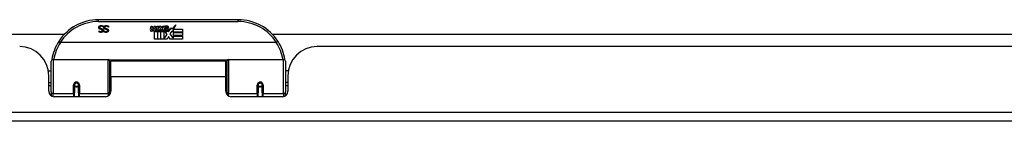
# Model space of a CAD drawing. Header units: inches. Extents: x 20 to 683, y 61 to 320.
# Tile 33 of 256: x 116.11 to 126.66, y 61.18 to 62.27. Entities that reach past the tile are written whole.
import ezdxf

# ---------------------------------------------------------------- set-up
doc = ezdxf.new("R2010")
doc.units = ezdxf.units.IN
doc.header["$MEASUREMENT"] = 0
doc.layers.add('Visible Edges(ANSI)', color=7, linetype='Continuous', lineweight=25)
doc.layers.add('Visible Tangent Edges(ANSI)', color=7, linetype='Continuous', lineweight=25)

msp = doc.modelspace()

# ---------------------------------------------------------------- linework, layer by layer
at = {"layer": 'Visible Edges(ANSI)'}
for p, q in [((118.447, 62.273), (116.951, 62.273)), ((116.957, 62.153), (116.957, 62.153)), ((116.957, 62.142), (116.957, 62.153)), ((117.002, 62.193), (117.001, 62.193)), ((117.002, 62.205), (117.002, 62.193)), ((117.011, 62.153), (117.012, 62.153)), ((117.011, 62.142), (117.011, 62.153)), ((117.056, 62.205), (117.056, 62.193)), ((117.056, 62.193), (117.056, 62.193)), ((117.506, 62.17), (117.513, 62.204)), ((117.513, 62.204), (117.526, 62.204)), ((117.526, 62.204), (117.52, 62.17)), ((117.542, 62.182), (117.546, 62.204)), ((117.546, 62.204), (117.56, 62.204)), ((117.552, 62.066), (117.552, 62.146)), ((117.56, 62.204), (117.554, 62.17)), ((117.569, 62.153), (117.569, 62.147)), ((117.569, 62.147), (117.581, 62.147)), ((117.573, 62.159), (117.57, 62.159)), ((117.573, 62.15), (117.573, 62.159)), ((117.584, 62.15), (117.573, 62.15)), ((117.576, 62.182), (117.58, 62.204)), ((117.58, 62.204), (117.594, 62.204)), ((117.581, 62.147), (117.581, 62.066)), ((117.594, 62.204), (117.584, 62.15)), ((117.585, 62.147), (117.608, 62.147)), ((117.585, 62.066), (117.585, 62.147)), ((117.59, 62.15), (117.614, 62.176)), ((117.606, 62.15), (117.59, 62.15)), ((117.6, 62.204), (117.617, 62.204)), ((117.614, 62.176), (117.6, 62.204)), ((117.619, 62.168), (117.606, 62.15)), ((117.608, 62.147), (117.615, 62.157)), ((117.615, 62.157), (117.615, 62.066)), ((117.617, 62.204), (117.624, 62.185)), ((117.621, 62.168), (117.619, 62.168)), ((117.619, 62.165), (117.627, 62.147)), ((117.619, 62.066), (117.619, 62.165)), ((117.629, 62.15), (117.621, 62.168)), ((117.624, 62.185), (117.627, 62.185)), ((117.627, 62.185), (117.64, 62.204)), ((117.627, 62.147), (117.649, 62.147)), ((117.645, 62.15), (117.629, 62.15)), ((117.656, 62.204), (117.632, 62.177)), ((117.632, 62.177), (117.645, 62.15)), ((117.64, 62.204), (117.656, 62.204)), ((117.649, 62.147), (117.649, 62.067)), ((117.655, 62.181), (117.692, 62.181)), ((117.662, 62.193), (117.662, 62.202)), ((117.686, 62.116), (117.665, 62.146)), ((117.69, 62.172), (117.666, 62.172)), ((117.695, 62.154), (117.702, 62.143)), ((117.702, 62.143), (117.734, 62.187)), ((117.736, 62.149), (117.716, 62.12)), ((117.734, 62.187), (117.736, 62.173)), ((117.736, 62.173), (117.779, 62.219)), ((117.738, 62.138), (117.736, 62.149)), ((117.753, 62.168), (117.738, 62.138)), ((117.753, 62.139), (117.753, 62.168)), ((117.779, 62.219), (117.755, 62.171)), ((117.755, 62.171), (117.852, 62.171)), ((117.852, 62.171), (117.852, 62.139)), ((97.711, 62.118), (116.585, 62.118)), ((117.581, 62.066), (117.552, 62.066)), ((117.615, 62.066), (117.585, 62.066)), ((117.686, 62.066), (117.619, 62.066)), ((117.649, 62.067), (117.686, 62.116)), ((117.7, 62.092), (117.686, 62.066)), ((117.718, 62.066), (117.7, 62.092)), ((117.716, 62.12), (117.753, 62.067)), ((117.852, 62.066), (117.718, 62.066)), ((117.852, 62.139), (117.753, 62.139)), ((117.753, 62.135), (117.852, 62.135)), ((117.753, 62.102), (117.753, 62.135)), ((117.852, 62.102), (117.753, 62.102)), ((117.753, 62.098), (117.852, 62.098)), ((117.753, 62.067), (117.753, 62.098)), ((117.852, 62.135), (117.852, 62.102)), ((117.852, 62.098), (117.852, 62.066)), ((118.812, 62.118), (127.865, 62.118)), ((118.856, 62.027), (116.542, 62.027)), ((137.207, 61.984), (119.292, 61.984)), ((116.444, 61.499), (116.444, 61.828)), ((116.464, 61.848), (117.053, 61.848)), ((117.069, 61.832), (117.069, 61.495)), ((117.083, 61.661), (117.083, 61.829)), ((118.314, 61.829), (117.083, 61.829)), ((118.314, 61.661), (118.314, 61.829)), ((118.329, 61.495), (118.329, 61.832)), ((118.345, 61.848), (118.934, 61.848)), ((118.954, 61.828), (118.954, 61.499)), ((116.413, 61.724), (116.444, 61.724)), ((117.069, 61.756), (117.083, 61.756)), ((118.329, 61.756), (118.314, 61.756)), ((118.984, 61.724), (118.954, 61.724)), ((116.418, 61.506), (116.418, 61.672)), ((117.083, 61.661), (117.083, 61.506)), ((118.314, 61.506), (118.314, 61.661)), ((118.98, 61.672), (118.98, 61.506)), ((116.418, 61.598), (116.444, 61.598)), ((116.444, 61.564), (116.418, 61.564)), ((116.693, 61.58), (116.695, 61.58)), ((116.693, 61.576), (116.693, 61.489)), ((116.695, 61.574), (116.693, 61.574)), ((116.695, 61.58), (116.695, 61.576)), ((116.699, 61.564), (116.696, 61.564)), ((116.733, 61.564), (116.73, 61.564)), ((116.734, 61.572), (116.736, 61.571)), ((116.736, 61.489), (116.736, 61.576)), ((117.069, 61.565), (117.083, 61.565)), ((118.329, 61.565), (118.314, 61.565)), ((118.661, 61.576), (118.661, 61.489)), ((118.664, 61.572), (118.661, 61.571)), ((118.667, 61.564), (118.665, 61.564)), ((118.701, 61.564), (118.699, 61.564)), ((118.704, 61.58), (118.702, 61.58)), ((118.703, 61.576), (118.703, 61.58)), ((118.703, 61.574), (118.705, 61.574)), ((118.705, 61.489), (118.705, 61.576)), ((118.98, 61.598), (118.954, 61.598)), ((118.98, 61.564), (118.954, 61.564)), ((116.444, 61.499), (116.444, 61.457)), ((117.024, 61.447), (116.477, 61.447)), ((116.693, 61.447), (116.693, 61.489)), ((116.736, 61.489), (116.736, 61.447)), ((117.069, 61.467), (117.069, 61.495)), ((118.329, 61.495), (118.329, 61.467)), ((118.921, 61.447), (118.373, 61.447)), ((118.661, 61.447), (118.661, 61.489)), ((118.705, 61.489), (118.705, 61.447)), ((118.954, 61.457), (118.954, 61.499)), ((164.052, 61.184), (92.447, 61.184))]:
    msp.add_line(p, q, dxfattribs=at)
at = {"layer": 'Visible Edges(ANSI)', "flags": 128}
for points in [[(116.954, 62.189), (116.954, 62.19), (116.954, 62.19), (116.954, 62.191), (116.954, 62.192), (116.954, 62.192), (116.954, 62.193), (116.954, 62.194), (116.955, 62.195), (116.955, 62.195), (116.955, 62.196), (116.955, 62.197), (116.955, 62.197), (116.956, 62.198), (116.956, 62.199), (116.956, 62.199), (116.957, 62.2), (116.957, 62.2), (116.958, 62.201), (116.958, 62.202), (116.958, 62.202), (116.959, 62.203), (116.959, 62.203), (116.96, 62.204), (116.96, 62.204)], [(116.968, 62.171), (116.967, 62.172), (116.966, 62.172), (116.964, 62.172), (116.963, 62.173), (116.962, 62.173), (116.962, 62.174), (116.961, 62.175), (116.96, 62.175), (116.959, 62.176), (116.958, 62.176), (116.958, 62.177), (116.957, 62.178), (116.957, 62.179), (116.956, 62.179), (116.956, 62.18), (116.955, 62.181), (116.955, 62.182), (116.955, 62.183), (116.954, 62.184), (116.954, 62.185), (116.954, 62.186), (116.954, 62.187), (116.954, 62.188), (116.954, 62.189)], [(116.957, 62.153), (116.958, 62.152), (116.958, 62.152), (116.959, 62.151), (116.96, 62.151), (116.96, 62.151), (116.961, 62.15), (116.962, 62.15), (116.963, 62.149), (116.963, 62.149), (116.964, 62.148), (116.965, 62.148), (116.966, 62.148), (116.967, 62.147), (116.968, 62.147), (116.969, 62.147), (116.97, 62.146), (116.97, 62.146), (116.971, 62.146), (116.972, 62.146), (116.973, 62.146), (116.974, 62.145), (116.975, 62.145), (116.976, 62.145), (116.977, 62.145)], [(116.96, 62.204), (116.961, 62.205), (116.961, 62.205), (116.962, 62.206), (116.963, 62.206), (116.963, 62.206), (116.964, 62.207), (116.965, 62.207), (116.965, 62.208), (116.966, 62.208), (116.967, 62.208), (116.967, 62.209), (116.968, 62.209), (116.969, 62.209), (116.969, 62.209), (116.97, 62.21), (116.971, 62.21), (116.972, 62.21), (116.973, 62.21), (116.974, 62.21), (116.975, 62.21), (116.976, 62.21), (116.977, 62.21), (116.978, 62.211), (116.979, 62.211)], [(116.979, 62.202), (116.978, 62.202), (116.977, 62.202), (116.976, 62.202), (116.975, 62.202), (116.974, 62.202), (116.973, 62.202), (116.972, 62.201), (116.971, 62.201), (116.97, 62.201), (116.969, 62.2), (116.968, 62.2), (116.968, 62.199), (116.967, 62.199), (116.966, 62.198), (116.966, 62.197), (116.965, 62.197), (116.965, 62.196), (116.965, 62.195), (116.964, 62.195), (116.964, 62.194), (116.964, 62.193), (116.964, 62.192), (116.964, 62.191), (116.964, 62.191)], [(116.964, 62.191), (116.964, 62.19), (116.964, 62.189), (116.964, 62.189), (116.964, 62.188), (116.964, 62.187), (116.964, 62.187), (116.964, 62.186), (116.965, 62.186), (116.965, 62.185), (116.965, 62.185), (116.965, 62.184), (116.966, 62.184), (116.966, 62.183), (116.966, 62.183), (116.967, 62.182), (116.967, 62.182), (116.968, 62.182), (116.968, 62.181), (116.969, 62.181), (116.97, 62.181), (116.97, 62.18), (116.971, 62.18), (116.972, 62.18), (116.972, 62.18)], [(116.982, 62.167), (116.982, 62.168), (116.981, 62.168), (116.981, 62.168), (116.98, 62.168), (116.98, 62.168), (116.979, 62.168), (116.978, 62.168), (116.978, 62.169), (116.977, 62.169), (116.976, 62.169), (116.976, 62.169), (116.975, 62.169), (116.974, 62.169), (116.974, 62.17), (116.973, 62.17), (116.972, 62.17), (116.972, 62.17), (116.971, 62.17), (116.971, 62.17), (116.97, 62.171), (116.969, 62.171), (116.969, 62.171), (116.968, 62.171), (116.968, 62.171)], [(116.972, 62.18), (116.973, 62.18), (116.973, 62.179), (116.974, 62.179), (116.974, 62.179), (116.975, 62.179), (116.975, 62.179), (116.976, 62.179), (116.976, 62.179), (116.977, 62.178), (116.977, 62.178), (116.978, 62.178), (116.978, 62.178), (116.979, 62.178), (116.979, 62.178), (116.98, 62.178), (116.98, 62.178), (116.981, 62.178), (116.981, 62.177), (116.982, 62.177), (116.983, 62.177), (116.983, 62.177), (116.984, 62.177), (116.984, 62.177), (116.985, 62.176)], [(116.977, 62.145), (116.978, 62.145), (116.979, 62.145), (116.98, 62.145), (116.981, 62.146), (116.982, 62.146), (116.983, 62.146), (116.984, 62.146), (116.985, 62.147), (116.985, 62.147), (116.986, 62.147), (116.987, 62.148), (116.988, 62.148), (116.988, 62.149), (116.989, 62.149), (116.989, 62.15), (116.99, 62.151), (116.99, 62.151), (116.991, 62.152), (116.991, 62.153), (116.991, 62.153), (116.991, 62.154), (116.992, 62.155), (116.992, 62.156), (116.992, 62.156)], [(117.001, 62.157), (117.001, 62.156), (117.001, 62.155), (117.001, 62.153), (117.001, 62.152), (117, 62.151), (117, 62.149), (116.999, 62.148), (116.998, 62.147), (116.998, 62.146), (116.997, 62.145), (116.996, 62.144), (116.995, 62.143), (116.994, 62.142), (116.992, 62.141), (116.991, 62.14), (116.99, 62.14), (116.989, 62.139), (116.987, 62.139), (116.986, 62.138), (116.984, 62.138), (116.983, 62.137), (116.981, 62.137), (116.979, 62.137), (116.978, 62.137)], [(116.979, 62.211), (116.98, 62.211), (116.981, 62.21), (116.982, 62.21), (116.984, 62.21), (116.985, 62.21), (116.986, 62.21), (116.987, 62.21), (116.988, 62.21), (116.989, 62.21), (116.99, 62.209), (116.991, 62.209), (116.992, 62.209), (116.993, 62.209), (116.994, 62.208), (116.994, 62.208), (116.995, 62.208), (116.996, 62.207), (116.997, 62.207), (116.998, 62.207), (116.999, 62.206), (117, 62.206), (117, 62.206), (117.001, 62.205), (117.002, 62.205)], [(117.001, 62.193), (117.001, 62.194), (117, 62.195), (116.999, 62.195), (116.998, 62.196), (116.997, 62.196), (116.996, 62.197), (116.995, 62.198), (116.995, 62.198), (116.994, 62.199), (116.993, 62.199), (116.992, 62.2), (116.991, 62.2), (116.99, 62.2), (116.989, 62.201), (116.988, 62.201), (116.987, 62.201), (116.986, 62.202), (116.985, 62.202), (116.984, 62.202), (116.983, 62.202), (116.982, 62.202), (116.981, 62.202), (116.98, 62.202), (116.979, 62.202)], [(116.992, 62.156), (116.992, 62.157), (116.992, 62.158), (116.991, 62.159), (116.991, 62.159), (116.991, 62.16), (116.991, 62.16), (116.991, 62.161), (116.991, 62.162), (116.99, 62.162), (116.99, 62.163), (116.99, 62.163), (116.989, 62.164), (116.989, 62.164), (116.988, 62.164), (116.988, 62.165), (116.987, 62.165), (116.987, 62.166), (116.986, 62.166), (116.986, 62.166), (116.985, 62.166), (116.985, 62.167), (116.984, 62.167), (116.983, 62.167), (116.982, 62.167)], [(116.985, 62.176), (116.986, 62.176), (116.986, 62.176), (116.987, 62.176), (116.988, 62.176), (116.988, 62.176), (116.989, 62.175), (116.989, 62.175), (116.99, 62.175), (116.99, 62.175), (116.991, 62.174), (116.991, 62.174), (116.992, 62.174), (116.992, 62.174), (116.993, 62.174), (116.993, 62.173), (116.994, 62.173), (116.994, 62.173), (116.994, 62.172), (116.995, 62.172), (116.995, 62.172), (116.996, 62.171), (116.996, 62.171), (116.996, 62.171), (116.997, 62.17)], [(116.997, 62.17), (116.997, 62.17), (116.998, 62.169), (116.998, 62.169), (116.998, 62.169), (116.999, 62.168), (116.999, 62.168), (116.999, 62.167), (116.999, 62.167), (117, 62.166), (117, 62.166), (117, 62.165), (117, 62.165), (117, 62.164), (117.001, 62.164), (117.001, 62.163), (117.001, 62.162), (117.001, 62.162), (117.001, 62.161), (117.001, 62.161), (117.001, 62.16), (117.001, 62.159), (117.001, 62.159), (117.001, 62.158), (117.001, 62.157)], [(117.008, 62.189), (117.008, 62.19), (117.008, 62.19), (117.008, 62.191), (117.008, 62.192), (117.008, 62.192), (117.008, 62.193), (117.009, 62.194), (117.009, 62.195), (117.009, 62.195), (117.009, 62.196), (117.009, 62.197), (117.01, 62.197), (117.01, 62.198), (117.01, 62.199), (117.011, 62.199), (117.011, 62.2), (117.011, 62.2), (117.012, 62.201), (117.012, 62.202), (117.013, 62.202), (117.013, 62.203), (117.014, 62.203), (117.014, 62.204), (117.015, 62.204)], [(117.022, 62.171), (117.021, 62.172), (117.02, 62.172), (117.019, 62.172), (117.018, 62.173), (117.017, 62.173), (117.016, 62.174), (117.015, 62.175), (117.014, 62.175), (117.013, 62.176), (117.013, 62.176), (117.012, 62.177), (117.011, 62.178), (117.011, 62.179), (117.01, 62.179), (117.01, 62.18), (117.01, 62.181), (117.009, 62.182), (117.009, 62.183), (117.009, 62.184), (117.008, 62.185), (117.008, 62.186), (117.008, 62.187), (117.008, 62.188), (117.008, 62.189)], [(117.012, 62.153), (117.012, 62.152), (117.013, 62.152), (117.013, 62.151), (117.014, 62.151), (117.015, 62.151), (117.015, 62.15), (117.016, 62.15), (117.017, 62.149), (117.018, 62.149), (117.018, 62.148), (117.019, 62.148), (117.02, 62.148), (117.021, 62.147), (117.022, 62.147), (117.023, 62.147), (117.024, 62.146), (117.025, 62.146), (117.026, 62.146), (117.027, 62.146), (117.027, 62.146), (117.028, 62.145), (117.029, 62.145), (117.03, 62.145), (117.031, 62.145)], [(117.015, 62.204), (117.015, 62.205), (117.016, 62.205), (117.016, 62.206), (117.017, 62.206), (117.017, 62.206), (117.018, 62.207), (117.019, 62.207), (117.019, 62.208), (117.02, 62.208), (117.021, 62.208), (117.021, 62.209), (117.022, 62.209), (117.023, 62.209), (117.024, 62.209), (117.024, 62.21), (117.025, 62.21), (117.026, 62.21), (117.027, 62.21), (117.028, 62.21), (117.029, 62.21), (117.03, 62.21), (117.031, 62.21), (117.032, 62.211), (117.033, 62.211)], [(117.034, 62.202), (117.032, 62.202), (117.031, 62.202), (117.03, 62.202), (117.029, 62.202), (117.028, 62.202), (117.027, 62.202), (117.026, 62.201), (117.025, 62.201), (117.024, 62.201), (117.023, 62.2), (117.023, 62.2), (117.022, 62.199), (117.021, 62.199), (117.021, 62.198), (117.02, 62.197), (117.02, 62.197), (117.019, 62.196), (117.019, 62.195), (117.019, 62.195), (117.018, 62.194), (117.018, 62.193), (117.018, 62.192), (117.018, 62.191), (117.018, 62.191)], [(117.018, 62.191), (117.018, 62.19), (117.018, 62.189), (117.018, 62.189), (117.018, 62.188), (117.018, 62.187), (117.018, 62.187), (117.019, 62.186), (117.019, 62.186), (117.019, 62.185), (117.019, 62.185), (117.02, 62.184), (117.02, 62.184), (117.02, 62.183), (117.021, 62.183), (117.021, 62.182), (117.022, 62.182), (117.022, 62.182), (117.023, 62.181), (117.023, 62.181), (117.024, 62.181), (117.025, 62.18), (117.025, 62.18), (117.026, 62.18), (117.027, 62.18)], [(117.037, 62.167), (117.036, 62.168), (117.036, 62.168), (117.035, 62.168), (117.035, 62.168), (117.034, 62.168), (117.033, 62.168), (117.033, 62.168), (117.032, 62.169), (117.031, 62.169), (117.031, 62.169), (117.03, 62.169), (117.029, 62.169), (117.029, 62.169), (117.028, 62.17), (117.027, 62.17), (117.027, 62.17), (117.026, 62.17), (117.025, 62.17), (117.025, 62.17), (117.024, 62.171), (117.024, 62.171), (117.023, 62.171), (117.023, 62.171), (117.022, 62.171)], [(117.027, 62.18), (117.027, 62.18), (117.028, 62.179), (117.028, 62.179), (117.029, 62.179), (117.029, 62.179), (117.03, 62.179), (117.03, 62.179), (117.031, 62.179), (117.031, 62.178), (117.032, 62.178), (117.032, 62.178), (117.033, 62.178), (117.033, 62.178), (117.034, 62.178), (117.034, 62.178), (117.035, 62.178), (117.035, 62.178), (117.036, 62.177), (117.036, 62.177), (117.037, 62.177), (117.037, 62.177), (117.038, 62.177), (117.039, 62.177), (117.039, 62.176)], [(117.031, 62.145), (117.032, 62.145), (117.033, 62.145), (117.034, 62.145), (117.035, 62.146), (117.036, 62.146), (117.037, 62.146), (117.038, 62.146), (117.039, 62.147), (117.04, 62.147), (117.04, 62.147), (117.041, 62.148), (117.042, 62.148), (117.043, 62.149), (117.043, 62.149), (117.044, 62.15), (117.044, 62.151), (117.045, 62.151), (117.045, 62.152), (117.045, 62.153), (117.045, 62.153), (117.046, 62.154), (117.046, 62.155), (117.046, 62.156), (117.046, 62.156)], [(117.056, 62.157), (117.056, 62.156), (117.056, 62.155), (117.055, 62.153), (117.055, 62.152), (117.055, 62.151), (117.054, 62.149), (117.053, 62.148), (117.053, 62.147), (117.052, 62.146), (117.051, 62.145), (117.05, 62.144), (117.049, 62.143), (117.048, 62.142), (117.047, 62.141), (117.045, 62.14), (117.044, 62.14), (117.043, 62.139), (117.041, 62.139), (117.04, 62.138), (117.038, 62.138), (117.037, 62.137), (117.035, 62.137), (117.034, 62.137), (117.032, 62.137)], [(117.033, 62.211), (117.034, 62.211), (117.035, 62.21), (117.037, 62.21), (117.038, 62.21), (117.039, 62.21), (117.04, 62.21), (117.041, 62.21), (117.042, 62.21), (117.043, 62.21), (117.044, 62.209), (117.045, 62.209), (117.046, 62.209), (117.047, 62.209), (117.048, 62.208), (117.049, 62.208), (117.05, 62.208), (117.05, 62.207), (117.051, 62.207), (117.052, 62.207), (117.053, 62.206), (117.054, 62.206), (117.055, 62.206), (117.055, 62.205), (117.056, 62.205)], [(117.056, 62.193), (117.055, 62.194), (117.054, 62.195), (117.053, 62.195), (117.052, 62.196), (117.051, 62.196), (117.051, 62.197), (117.05, 62.198), (117.049, 62.198), (117.048, 62.199), (117.047, 62.199), (117.046, 62.2), (117.045, 62.2), (117.044, 62.2), (117.043, 62.201), (117.042, 62.201), (117.041, 62.201), (117.04, 62.202), (117.039, 62.202), (117.038, 62.202), (117.037, 62.202), (117.036, 62.202), (117.036, 62.202), (117.035, 62.202), (117.034, 62.202)], [(117.046, 62.156), (117.046, 62.157), (117.046, 62.158), (117.046, 62.159), (117.046, 62.159), (117.046, 62.16), (117.045, 62.16), (117.045, 62.161), (117.045, 62.162), (117.045, 62.162), (117.044, 62.163), (117.044, 62.163), (117.044, 62.164), (117.043, 62.164), (117.043, 62.164), (117.042, 62.165), (117.042, 62.165), (117.041, 62.166), (117.041, 62.166), (117.04, 62.166), (117.039, 62.166), (117.039, 62.167), (117.038, 62.167), (117.037, 62.167), (117.037, 62.167)], [(117.039, 62.176), (117.04, 62.176), (117.041, 62.176), (117.041, 62.176), (117.042, 62.176), (117.042, 62.176), (117.043, 62.175), (117.043, 62.175), (117.044, 62.175), (117.045, 62.175), (117.045, 62.174), (117.046, 62.174), (117.046, 62.174), (117.046, 62.174), (117.047, 62.174), (117.047, 62.173), (117.048, 62.173), (117.048, 62.173), (117.049, 62.172), (117.049, 62.172), (117.05, 62.172), (117.05, 62.171), (117.05, 62.171), (117.051, 62.171), (117.051, 62.17)], [(117.051, 62.17), (117.052, 62.17), (117.052, 62.169), (117.052, 62.169), (117.052, 62.169), (117.053, 62.168), (117.053, 62.168), (117.053, 62.167), (117.054, 62.167), (117.054, 62.166), (117.054, 62.166), (117.054, 62.165), (117.055, 62.165), (117.055, 62.164), (117.055, 62.164), (117.055, 62.163), (117.055, 62.162), (117.055, 62.162), (117.055, 62.161), (117.056, 62.161), (117.056, 62.16), (117.056, 62.159), (117.056, 62.159), (117.056, 62.158), (117.056, 62.157)], [(116.524, 62.04), (116.524, 62.04), (116.524, 62.04), (116.524, 62.04), (116.525, 62.039), (116.525, 62.039), (116.525, 62.039), (116.526, 62.038), (116.526, 62.038), (116.526, 62.037), (116.527, 62.037), (116.528, 62.037), (116.528, 62.036), (116.529, 62.035), (116.53, 62.035), (116.531, 62.034), (116.532, 62.034), (116.533, 62.033), (116.534, 62.032), (116.535, 62.032), (116.536, 62.031), (116.537, 62.03), (116.538, 62.029), (116.539, 62.029), (116.54, 62.028)], [(116.978, 62.137), (116.977, 62.137), (116.976, 62.137), (116.975, 62.137), (116.974, 62.137), (116.973, 62.137), (116.972, 62.137), (116.971, 62.138), (116.97, 62.138), (116.969, 62.138), (116.968, 62.138), (116.967, 62.138), (116.966, 62.138), (116.966, 62.138), (116.965, 62.139), (116.964, 62.139), (116.963, 62.139), (116.962, 62.139), (116.961, 62.14), (116.96, 62.14), (116.96, 62.14), (116.959, 62.141), (116.958, 62.141), (116.957, 62.141), (116.957, 62.142)], [(117.032, 62.137), (117.031, 62.137), (117.03, 62.137), (117.029, 62.137), (117.028, 62.137), (117.027, 62.137), (117.026, 62.137), (117.025, 62.138), (117.024, 62.138), (117.023, 62.138), (117.022, 62.138), (117.022, 62.138), (117.021, 62.138), (117.02, 62.138), (117.019, 62.139), (117.018, 62.139), (117.017, 62.139), (117.016, 62.139), (117.016, 62.14), (117.015, 62.14), (117.014, 62.14), (117.013, 62.141), (117.012, 62.141), (117.012, 62.141), (117.011, 62.142)], [(118.873, 62.04), (118.874, 62.04), (118.873, 62.04), (118.873, 62.04), (118.873, 62.039), (118.873, 62.039), (118.873, 62.039), (118.872, 62.038), (118.872, 62.038), (118.871, 62.037), (118.871, 62.037), (118.87, 62.037), (118.869, 62.036), (118.869, 62.035), (118.868, 62.035), (118.867, 62.034), (118.866, 62.034), (118.865, 62.033), (118.864, 62.032), (118.863, 62.032), (118.862, 62.031), (118.861, 62.03), (118.86, 62.029), (118.859, 62.029), (118.858, 62.028)], [(116.542, 62.027), (116.542, 62.027), (116.542, 62.027), (116.542, 62.027), (116.542, 62.027), (116.542, 62.027), (116.541, 62.027), (116.541, 62.028), (116.541, 62.028), (116.541, 62.028), (116.541, 62.028), (116.541, 62.028), (116.541, 62.028), (116.541, 62.028), (116.541, 62.028), (116.541, 62.028), (116.541, 62.028), (116.54, 62.028), (116.54, 62.028), (116.54, 62.028), (116.54, 62.028), (116.54, 62.028), (116.54, 62.028), (116.54, 62.028), (116.54, 62.028)], [(118.858, 62.028), (118.858, 62.028), (118.858, 62.028), (118.858, 62.028), (118.857, 62.028), (118.857, 62.028), (118.857, 62.028), (118.857, 62.028), (118.857, 62.028), (118.857, 62.028), (118.857, 62.028), (118.857, 62.028), (118.857, 62.028), (118.857, 62.028), (118.857, 62.028), (118.857, 62.028), (118.856, 62.028), (118.856, 62.028), (118.856, 62.027), (118.856, 62.027), (118.856, 62.027), (118.856, 62.027), (118.856, 62.027), (118.856, 62.027), (118.856, 62.027)], [(116.45, 61.847), (116.45, 61.847), (116.45, 61.847), (116.45, 61.847), (116.45, 61.847), (116.45, 61.846), (116.45, 61.846), (116.45, 61.846), (116.45, 61.846), (116.45, 61.846), (116.45, 61.845), (116.45, 61.845), (116.45, 61.845), (116.45, 61.845), (116.45, 61.844), (116.45, 61.844), (116.45, 61.844), (116.45, 61.844), (116.45, 61.844), (116.45, 61.843), (116.45, 61.843), (116.45, 61.843), (116.45, 61.843), (116.45, 61.843), (116.45, 61.842)], [(118.948, 61.842), (118.948, 61.843), (118.948, 61.843), (118.948, 61.843), (118.948, 61.843), (118.948, 61.843), (118.948, 61.844), (118.948, 61.844), (118.948, 61.844), (118.948, 61.844), (118.948, 61.844), (118.948, 61.845), (118.948, 61.845), (118.948, 61.845), (118.948, 61.845), (118.948, 61.846), (118.948, 61.846), (118.947, 61.846), (118.947, 61.846), (118.947, 61.846), (118.947, 61.847), (118.947, 61.847), (118.947, 61.847), (118.947, 61.847), (118.947, 61.847)], [(116.693, 61.576), (116.693, 61.579), (116.694, 61.581), (116.694, 61.584), (116.696, 61.586), (116.697, 61.589), (116.699, 61.591), (116.701, 61.593), (116.703, 61.595), (116.706, 61.596), (116.709, 61.597), (116.712, 61.597), (116.715, 61.598), (116.718, 61.597), (116.72, 61.597), (116.723, 61.596), (116.726, 61.594), (116.728, 61.593), (116.73, 61.591), (116.732, 61.589), (116.734, 61.586), (116.735, 61.584), (116.736, 61.581), (116.736, 61.579), (116.736, 61.576)], [(117.083, 61.528), (117.083, 61.528), (117.083, 61.528), (117.083, 61.528), (117.083, 61.528), (117.083, 61.528), (117.083, 61.528), (117.083, 61.528), (117.083, 61.528), (117.083, 61.528), (117.083, 61.528), (117.083, 61.528), (117.083, 61.528), (117.083, 61.528), (117.083, 61.528), (117.083, 61.528), (117.083, 61.528), (117.083, 61.529), (117.083, 61.529), (117.083, 61.529), (117.083, 61.529), (117.083, 61.529), (117.083, 61.529), (117.083, 61.529), (117.083, 61.529)], [(118.314, 61.529), (118.314, 61.529), (118.314, 61.529), (118.314, 61.529), (118.314, 61.529), (118.314, 61.529), (118.314, 61.529), (118.314, 61.529), (118.315, 61.528), (118.315, 61.528), (118.315, 61.528), (118.315, 61.528), (118.315, 61.528), (118.315, 61.528), (118.315, 61.528), (118.315, 61.528), (118.315, 61.528), (118.315, 61.528), (118.315, 61.528), (118.315, 61.528), (118.315, 61.528), (118.315, 61.528), (118.315, 61.528), (118.315, 61.528), (118.315, 61.528)], [(118.661, 61.576), (118.662, 61.579), (118.662, 61.581), (118.663, 61.584), (118.664, 61.586), (118.666, 61.589), (118.667, 61.591), (118.669, 61.593), (118.672, 61.595), (118.674, 61.596), (118.677, 61.597), (118.68, 61.597), (118.683, 61.598), (118.686, 61.597), (118.689, 61.597), (118.692, 61.596), (118.694, 61.594), (118.697, 61.593), (118.699, 61.591), (118.701, 61.589), (118.702, 61.586), (118.703, 61.584), (118.704, 61.581), (118.705, 61.579), (118.705, 61.576)]]:
    msp.add_lwpolyline(points, dxfattribs=at)
at = {"layer": 'Visible Edges(ANSI)'}
for centre in [(116.715, 61.576), (118.683, 61.576)]:
    msp.add_circle(centre, 0.0197, dxfattribs=at)
for centre, radius, start, end in [((116.951, 61.766), 0.507, 90, 147.3142), ((118.447, 61.766), 0.507, 32.6858, 90), ((117.534, 62.165), 0.0288, 169, 198.4748), ((117.517, 62.159), 0.0105, 198.4748, 269.6788), ((117.517, 62.173), 0.0246, 269.6788, 333.9508), ((117.532, 62.168), 0.0123, 169.9922, 203.5487), ((117.526, 62.165), 0.006, 203.5487, 276.1027), ((117.526, 62.172), 0.0126, 276.1027, 327.6083), ((117.497, 62.189), 0.0465, 328.5584, 350.8257), ((117.568, 62.164), 0.0288, 183.6169, 196.9928), ((117.55, 62.159), 0.0101, 196.9928, 269.4776), ((117.55, 62.172), 0.024, 269.4776, 327.4114), ((117.552, 62.17), 0.024, 268.7952, 316.5849), ((117.566, 62.168), 0.0123, 170, 203.5571), ((117.56, 62.165), 0.006, 203.5571, 276.03), ((117.559, 62.172), 0.0126, 276.03, 327.5992), ((117.531, 62.19), 0.0465, 327.5992, 350), ((117.681, 62.169), 0.0282, 156.1555, 203.8445), ((117.669, 62.164), 0.0152, 203.8445, 265.0802), ((117.68, 62.144), 0.0607, 81.5605, 107.3343), ((117.673, 62.164), 0.0307, 64.6784, 112.5609), ((117.675, 62.167), 0.00955, 151.4547, 231.1652), ((117.673, 62.178), 0.033, 257.079, 313.1785), ((117.673, 62.178), 0.0299, 260.4085, 314.1684), ((117.675, 62.168), 0.0109, 231.1652, 289.3797), ((117.673, 62.174), 0.0168, 289.3797, 352.9975), ((117.682, 62.184), 0.0096, 343.5261, 64.6784), ((117.686, 62.184), 0.0197, 356.5646, 81.5605), ((117.666, 62.186), 0.0398, 314.1684, 356.5646), ((116.951, 61.766), 0.507, 147.3142, 170.7932), ((118.447, 61.766), 0.507, 9.2068, 32.6858), ((116.106, 61.672), 0.312, 0, 90), ((119.292, 61.672), 0.312, 90, 180), ((116.464, 61.828), 0.0197, 90, 180), ((117.053, 61.832), 0.0157, 0, 90), ((118.345, 61.832), 0.0157, 90, 180), ((118.934, 61.828), 0.0197, 0, 90), ((116.715, 61.576), 0.0217, 180, 348.1708), ((118.683, 61.576), 0.0217, 191.8292, 0), ((116.477, 61.506), 0.0591, 180, 270), ((117.024, 61.506), 0.0591, 270, 0), ((118.373, 61.506), 0.0591, 180, 270), ((118.921, 61.506), 0.0591, 270, 0)]:
    msp.add_arc(centre, radius, start, end, dxfattribs=at)
at = {"layer": 'Visible Tangent Edges(ANSI)'}
for p, q in [((116.951, 62.253), (116.951, 62.273)), ((116.951, 62.253), (118.447, 62.253)), ((118.447, 62.253), (118.447, 62.273)), ((116.464, 61.848), (116.464, 61.48)), ((117.053, 61.48), (117.053, 61.848)), ((118.331, 61.84), (117.067, 61.84)), ((118.345, 61.848), (118.345, 61.48)), ((118.934, 61.48), (118.934, 61.848)), ((118.314, 61.661), (117.083, 61.661)), ((116.683, 61.48), (116.683, 61.571)), ((116.746, 61.571), (116.746, 61.48)), ((118.652, 61.48), (118.652, 61.571)), ((118.715, 61.571), (118.715, 61.48)), ((116.464, 61.448), (116.464, 61.48)), ((116.683, 61.48), (116.464, 61.48)), ((116.683, 61.48), (116.683, 61.447)), ((117.053, 61.48), (116.746, 61.48)), ((116.746, 61.447), (116.746, 61.48)), ((117.053, 61.48), (117.053, 61.454)), ((118.652, 61.48), (118.345, 61.48)), ((118.345, 61.454), (118.345, 61.48)), ((118.652, 61.48), (118.652, 61.447)), ((118.934, 61.48), (118.715, 61.48)), ((118.715, 61.447), (118.715, 61.48)), ((118.934, 61.48), (118.934, 61.448)), ((92.447, 61.283), (164.052, 61.283))]:
    msp.add_line(p, q, dxfattribs=at)
at = {"layer": 'Visible Tangent Edges(ANSI)', "flags": 128}
for points in [[(116.746, 61.571), (116.746, 61.575), (116.745, 61.579), (116.744, 61.583), (116.742, 61.587), (116.74, 61.591), (116.737, 61.594), (116.734, 61.597), (116.731, 61.6), (116.727, 61.602), (116.723, 61.603), (116.719, 61.604), (116.715, 61.605), (116.71, 61.604), (116.706, 61.603), (116.702, 61.602), (116.698, 61.6), (116.695, 61.597), (116.692, 61.594), (116.689, 61.591), (116.687, 61.587), (116.685, 61.583), (116.684, 61.579), (116.683, 61.575), (116.683, 61.571)], [(117.083, 61.565), (117.082, 61.563), (117.081, 61.56), (117.081, 61.558), (117.08, 61.556), (117.08, 61.553), (117.079, 61.551), (117.079, 61.548), (117.078, 61.546), (117.078, 61.544), (117.077, 61.541), (117.077, 61.539), (117.076, 61.536), (117.076, 61.534), (117.075, 61.532), (117.075, 61.529), (117.074, 61.527), (117.074, 61.524), (117.074, 61.522), (117.073, 61.519), (117.073, 61.517), (117.073, 61.514), (117.072, 61.512), (117.072, 61.509), (117.072, 61.507)], [(118.326, 61.507), (118.326, 61.509), (118.325, 61.512), (118.325, 61.514), (118.325, 61.517), (118.324, 61.519), (118.324, 61.522), (118.324, 61.524), (118.323, 61.527), (118.323, 61.529), (118.322, 61.532), (118.322, 61.534), (118.322, 61.536), (118.321, 61.539), (118.321, 61.541), (118.32, 61.544), (118.32, 61.546), (118.319, 61.548), (118.319, 61.551), (118.318, 61.553), (118.317, 61.556), (118.317, 61.558), (118.316, 61.56), (118.316, 61.563), (118.315, 61.565)], [(118.715, 61.571), (118.714, 61.575), (118.714, 61.579), (118.712, 61.583), (118.711, 61.587), (118.709, 61.591), (118.706, 61.594), (118.703, 61.597), (118.699, 61.6), (118.696, 61.602), (118.692, 61.603), (118.687, 61.604), (118.683, 61.605), (118.679, 61.604), (118.675, 61.603), (118.671, 61.602), (118.667, 61.6), (118.663, 61.597), (118.66, 61.594), (118.658, 61.591), (118.655, 61.587), (118.654, 61.583), (118.653, 61.579), (118.652, 61.575), (118.652, 61.571)]]:
    msp.add_lwpolyline(points, dxfattribs=at)
at = {"layer": 'Visible Tangent Edges(ANSI)'}
for centre, start, end in [((116.951, 61.766), 90, 147.5011), ((118.447, 61.766), 32.4989, 90), ((116.951, 61.763), 147.0552, 169.8777), ((118.447, 61.763), 10.1223, 32.9448)]:
    msp.add_arc(centre, 0.487, start, end, dxfattribs=at)
for centre, major_axis, ratio, start_param, end_param in [((116.47, 61.844), (-0.0194, 0.0031), 0.187438, 0, 0.544489), ((118.928, 61.844), (0.0194, 0.0031), 0.187438, 5.738696, 6.283185), ((116.683, 61.576), (0.00984, 0), 0.476565, 4.712389, 6.283185), ((116.746, 61.576), (-0.00984, 0), 0.476565, 0, 1.570796), ((118.652, 61.576), (0.00984, 0), 0.476565, 4.712389, 6.283185), ((118.715, 61.576), (-0.00984, 0), 0.476565, 0, 1.570796), ((116.464, 61.499), (-0.0197, 0), 0.965926, 0, 1.570796), ((116.683, 61.489), (0.00984, 0), 0.965926, 4.712389, 6.283185), ((116.746, 61.489), (-0.00984, 0), 0.965926, 0, 1.570796), ((117.053, 61.495), (0.0157, 0), 0.965926, 4.712389, 6.283185), ((118.345, 61.495), (-0.0157, 0), 0.965926, 0, 1.570796), ((118.652, 61.489), (0.00984, 0), 0.965926, 4.712389, 6.283185), ((118.715, 61.489), (-0.00984, 0), 0.965926, 0, 1.570796), ((118.934, 61.499), (0.0197, 0), 0.965926, 4.712389, 6.283185)]:
    msp.add_ellipse(centre, major_axis=major_axis, ratio=ratio, start_param=start_param, end_param=end_param, dxfattribs=at)

doc.saveas('drawing.dxf')
